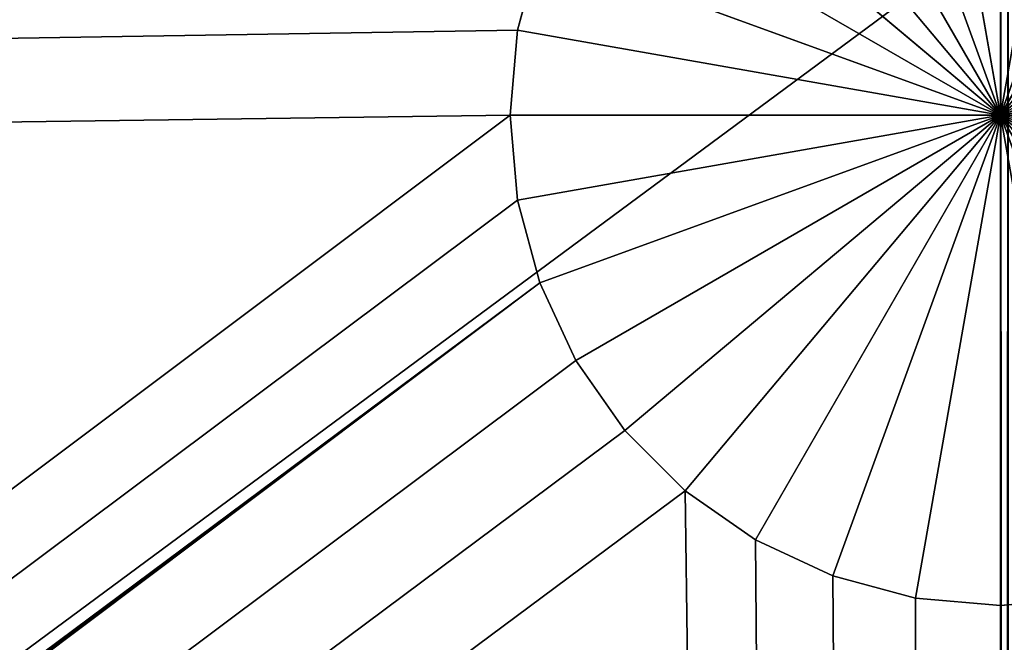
# Model space of a CAD drawing. Extents: x 0 to 40, y 0 to 30.
# Tile 153 of 192: x 37.5 to 38.504, y 27.962 to 28.597. Entities that reach past the tile are written whole.
import ezdxf

# ---------------------------------------------------------------- set-up
doc = ezdxf.new("R2010")
doc.units = 0
doc.header["$LTSCALE"] = 2.54
doc.layers.get('0').update_dxf_attribs({"color": 13, "linetype": 'CONTINUOUS'})

# ---------------------------------------------------------------- blocks, each defined once
blk = doc.blocks.new('TACA_DEKORACYJNA_RESOLA_ST')
at = {"color": 0}
for p, q in [((38.5, 30, 41.3), (38.5076, 0, 41.3868)), ((38.5, 0, 41.3), (38.5, 30, 41.3)), ((38.5, 0, 41.3), (38.5, 30, 41.3)), ((38.5, 30, 41.3), (38.5076, 0, 41.3868)), ((0, 0.2, 38.4), (40, 29.8, 38.4)), ((0, 0.2, 38.4), (40, 29.8, 38.4)), ((38.5, 29, 38.1), (38.5, 28.5, 38.1)), ((38.5, 29, 38.1), (38.5, 28.5, 38.1)), ((38.4132, 28.9924, 38.1), (38.5, 28.5, 38.1)), ((38.4132, 28.9924, 38.1), (38.5, 28.5, 38.1)), ((38.5, 28.5, 38.1), (38.5868, 28.9924, 38.1)), ((38.5, 28.5, 38.1), (38.5868, 28.9924, 38.1)), ((38.5, 28.5, 38.1), (38.329, 28.9698, 38.1)), ((38.5, 28.5, 38.1), (38.329, 28.9698, 38.1)), ((38.671, 28.9698, 38.1), (38.5, 28.5, 38.1)), ((38.671, 28.9698, 38.1), (38.5, 28.5, 38.1)), ((38.25, 28.933, 38.1), (38.5, 28.5, 38.1)), ((38.25, 28.933, 38.1), (38.5, 28.5, 38.1)), ((38.75, 28.933, 38.1), (38.5, 28.5, 38.1)), ((38.75, 28.933, 38.1), (38.5, 28.5, 38.1)), ((38.1786, 28.883, 38.1), (38.5, 28.5, 38.1)), ((38.1786, 28.883, 38.1), (38.5, 28.5, 38.1)), ((38.5, 28.5, 38.1), (38.8214, 28.883, 38.1)), ((38.5, 28.5, 38.1), (38.8214, 28.883, 38.1)), ((38.5, 28.5, 38.1), (38.117, 28.8214, 38.1)), ((38.5, 28.5, 38.1), (38.117, 28.8214, 38.1)), ((38.883, 28.8214, 38.1), (38.5, 28.5, 38.1)), ((38.883, 28.8214, 38.1), (38.5, 28.5, 38.1)), ((38.067, 28.75, 38.1), (38.5, 28.5, 38.1)), ((38.067, 28.75, 38.1), (38.5, 28.5, 38.1)), ((38.933, 28.75, 38.1), (38.5, 28.5, 38.1)), ((38.933, 28.75, 38.1), (38.5, 28.5, 38.1)), ((38.0302, 28.671, 38.3), (38.0076, 28.5868, 38.3)), ((38.0302, 28.671, 38.1), (38.0076, 28.5868, 38.1)), ((38.0076, 28.5868, 38.1), (38.0302, 28.671, 38.3)), ((38.0076, 28.5868, 38.1), (38.0302, 28.671, 38.3)), ((38.0302, 28.671, 38.3), (38.0076, 28.5868, 38.3)), ((38.0302, 28.671, 38.1), (38.0076, 28.5868, 38.1)), ((38.0302, 28.671, 38.1), (38.5, 28.5, 38.1)), ((38.0302, 28.671, 38.1), (38.5, 28.5, 38.1)), ((38.5, 28.5, 38.1), (38.9698, 28.671, 38.1)), ((38.5, 28.5, 38.1), (38.9698, 28.671, 38.1)), ((38.0076, 28.5868, 38.3), (1.5, 28, 38.3)), ((38.0076, 28.5868, 38.3), (1.5, 28, 38.3)), ((38.0076, 28.5868, 38.3), (38, 28.5, 38.3)), ((38.0076, 28.5868, 38.1), (38, 28.5, 38.1)), ((38, 28.5, 38.1), (38.0076, 28.5868, 38.3)), ((38, 28.5, 38.1), (38.0076, 28.5868, 38.3)), ((38.0076, 28.5868, 38.3), (38, 28.5, 38.3)), ((38.0076, 28.5868, 38.1), (38, 28.5, 38.1)), ((38.0076, 28.5868, 38.1), (38.0076, 28.5868, 38.3)), ((38.0076, 28.5868, 38.1), (38.0076, 28.5868, 38.3)), ((38.0076, 28.5868, 38.1), (38.5, 28.5, 38.1)), ((38.0076, 28.5868, 38.1), (38.5, 28.5, 38.1)), ((38.9924, 28.5868, 38.1), (38.5, 28.5, 38.1)), ((38.9924, 28.5868, 38.1), (38.5, 28.5, 38.1)), ((38, 28.5, 38.3), (1.5, 28, 38.3)), ((38, 28.5, 38.3), (1.5, 28, 38.3)), ((38, 28.5, 38.3), (2, 1.5, 38.3)), ((38, 28.5, 38.3), (2, 1.5, 38.3)), ((38, 28.5, 38.3), (38.0076, 28.4132, 38.3)), ((38, 28.5, 38.1), (38, 28.5, 38.3)), ((38, 28.5, 38.1), (38, 28.5, 38.3)), ((38, 28.5, 38.1), (38.0076, 28.4132, 38.1)), ((38.0076, 28.4132, 38.1), (38, 28.5, 38.3)), ((38.0076, 28.4132, 38.1), (38, 28.5, 38.3)), ((38, 28.5, 38.3), (38.0076, 28.4132, 38.3)), ((38, 28.5, 38.1), (38.0076, 28.4132, 38.1)), ((38, 28.5, 38.1), (38.5, 28.5, 38.1)), ((38, 28.5, 38.1), (38.5, 28.5, 38.1)), ((38.0076, 28.4132, 38.1), (38.5, 28.5, 38.1)), ((38.0076, 28.4132, 38.1), (38.5, 28.5, 38.1)), ((38.5, 28.5, 38.1), (38.0302, 28.329, 38.1)), ((38.5, 28.5, 38.1), (38.0302, 28.329, 38.1)), ((38.067, 28.25, 38.1), (38.5, 28.5, 38.1)), ((38.067, 28.25, 38.1), (38.5, 28.5, 38.1)), ((38.117, 28.1786, 38.1), (38.5, 28.5, 38.1)), ((38.117, 28.1786, 38.1), (38.5, 28.5, 38.1)), ((38.5, 28.5, 38.1), (38.1786, 28.117, 38.1)), ((38.5, 28.5, 38.1), (38.1786, 28.117, 38.1)), ((38.25, 28.067, 38.1), (38.5, 28.5, 38.1)), ((38.25, 28.067, 38.1), (38.5, 28.5, 38.1)), ((38.329, 28.0302, 38.1), (38.5, 28.5, 38.1)), ((38.329, 28.0302, 38.1), (38.5, 28.5, 38.1)), ((38.5, 28.5, 38.1), (38.4132, 28.0076, 38.1)), ((38.5, 28.5, 38.1), (38.4132, 28.0076, 38.1)), ((38.5868, 28.0076, 38.1), (38.5, 28.5, 38.1)), ((38.5, 28.5, 38.1), (38.671, 28.0302, 38.1)), ((38.5868, 28.0076, 38.1), (38.5, 28.5, 38.1)), ((38.5, 28, 38.1), (38.5, 28.5, 38.1)), ((38.5, 28, 38.1), (38.5, 28.5, 38.1)), ((38.8214, 28.117, 38.1), (38.5, 28.5, 38.1)), ((38.5, 28.5, 38.1), (38.883, 28.1786, 38.1)), ((38.8214, 28.117, 38.1), (38.5, 28.5, 38.1)), ((38.75, 28.067, 38.1), (38.5, 28.5, 38.1)), ((38.75, 28.067, 38.1), (38.5, 28.5, 38.1)), ((38.5, 28.5, 38.1), (38.671, 28.0302, 38.1)), ((38.9698, 28.329, 38.1), (38.5, 28.5, 38.1)), ((38.5, 28.5, 38.1), (38.9924, 28.4132, 38.1)), ((38.9698, 28.329, 38.1), (38.5, 28.5, 38.1)), ((38.933, 28.25, 38.1), (38.5, 28.5, 38.1)), ((38.933, 28.25, 38.1), (38.5, 28.5, 38.1)), ((38.5, 28.5, 38.1), (38.883, 28.1786, 38.1)), ((39, 28.5, 38.1), (38.5, 28.5, 38.1)), ((39, 28.5, 38.1), (38.5, 28.5, 38.1)), ((38.5, 28.5, 38.1), (38.9924, 28.4132, 38.1)), ((38.0076, 28.4132, 38.3), (2, 1.5, 38.3)), ((38.0076, 28.4132, 38.3), (2, 1.5, 38.3)), ((38.0076, 28.4132, 38.3), (38.0302, 28.329, 38.3)), ((38.0076, 28.4132, 38.1), (38.0076, 28.4132, 38.3)), ((38.0076, 28.4132, 38.1), (38.0076, 28.4132, 38.3)), ((38.0076, 28.4132, 38.1), (38.0302, 28.329, 38.1)), ((38.0302, 28.329, 38.1), (38.0076, 28.4132, 38.3)), ((38.0302, 28.329, 38.1), (38.0076, 28.4132, 38.3)), ((38.0076, 28.4132, 38.3), (38.0302, 28.329, 38.3)), ((38.0076, 28.4132, 38.1), (38.0302, 28.329, 38.1)), ((1.883, 1.1786, 38.3), (38.0302, 28.329, 38.3)), ((1.883, 1.1786, 38.3), (38.0302, 28.329, 38.3)), ((1.933, 1.25, 38.3), (38.0302, 28.329, 38.3)), ((1.933, 1.25, 38.3), (38.0302, 28.329, 38.3)), ((38.0302, 28.329, 38.3), (1.9698, 1.329, 38.3)), ((38.0302, 28.329, 38.3), (1.9698, 1.329, 38.3)), ((38.0302, 28.329, 38.3), (1.9924, 1.4132, 38.3)), ((38.0302, 28.329, 38.3), (1.9924, 1.4132, 38.3)), ((2, 1.5, 38.3), (38.0302, 28.329, 38.3)), ((2, 1.5, 38.3), (38.0302, 28.329, 38.3)), ((38.0302, 28.329, 38.3), (38.067, 28.25, 38.3)), ((38.0302, 28.329, 38.1), (38.0302, 28.329, 38.3)), ((38.0302, 28.329, 38.1), (38.0302, 28.329, 38.3)), ((38.0302, 28.329, 38.1), (38.067, 28.25, 38.1)), ((38.067, 28.25, 38.1), (38.0302, 28.329, 38.3)), ((38.067, 28.25, 38.1), (38.0302, 28.329, 38.3)), ((38.0302, 28.329, 38.3), (38.067, 28.25, 38.3)), ((38.0302, 28.329, 38.1), (38.067, 28.25, 38.1)), ((1.883, 1.1786, 38.3), (38.067, 28.25, 38.3)), ((1.883, 1.1786, 38.3), (38.067, 28.25, 38.3)), ((38.067, 28.25, 38.3), (38.117, 28.1786, 38.3)), ((38.067, 28.25, 38.1), (38.067, 28.25, 38.3)), ((38.067, 28.25, 38.1), (38.067, 28.25, 38.3)), ((38.067, 28.25, 38.1), (38.117, 28.1786, 38.1)), ((38.117, 28.1786, 38.1), (38.067, 28.25, 38.3)), ((38.117, 28.1786, 38.1), (38.067, 28.25, 38.3)), ((38.067, 28.25, 38.3), (38.117, 28.1786, 38.3)), ((38.067, 28.25, 38.1), (38.117, 28.1786, 38.1)), ((38.117, 28.1786, 38.3), (1.883, 1.1786, 38.3)), ((38.117, 28.1786, 38.3), (1.883, 1.1786, 38.3)), ((38.117, 28.1786, 38.3), (38.1786, 28.117, 38.3)), ((38.117, 28.1786, 38.1), (38.117, 28.1786, 38.3)), ((38.117, 28.1786, 38.1), (38.117, 28.1786, 38.3)), ((38.117, 28.1786, 38.1), (38.1786, 28.117, 38.1)), ((38.1786, 28.117, 38.1), (38.117, 28.1786, 38.3)), ((38.1786, 28.117, 38.1), (38.117, 28.1786, 38.3)), ((38.117, 28.1786, 38.3), (38.1786, 28.117, 38.3)), ((38.117, 28.1786, 38.1), (38.1786, 28.117, 38.1)), ((38.1786, 28.117, 38.3), (1.883, 1.1786, 38.3)), ((38.1786, 28.117, 38.3), (1.883, 1.1786, 38.3)), ((38.1786, 28.117, 38.3), (38.5, 2, 38.3)), ((38.1786, 28.117, 38.3), (38.5, 2, 38.3)), ((38.1786, 28.117, 38.3), (38.25, 28.067, 38.3)), ((38.1786, 28.117, 38.1), (38.1786, 28.117, 38.3)), ((38.1786, 28.117, 38.1), (38.1786, 28.117, 38.3)), ((38.1786, 28.117, 38.1), (38.25, 28.067, 38.1)), ((38.25, 28.067, 38.1), (38.1786, 28.117, 38.3)), ((38.25, 28.067, 38.1), (38.1786, 28.117, 38.3)), ((38.1786, 28.117, 38.3), (38.25, 28.067, 38.3)), ((38.1786, 28.117, 38.1), (38.25, 28.067, 38.1)), ((38.25, 28.067, 38.3), (38.5, 2, 38.3)), ((38.25, 28.067, 38.3), (38.5, 2, 38.3)), ((38.25, 28.067, 38.3), (38.329, 28.0302, 38.3)), ((38.25, 28.067, 38.1), (38.25, 28.067, 38.3)), ((38.25, 28.067, 38.1), (38.25, 28.067, 38.3)), ((38.25, 28.067, 38.1), (38.329, 28.0302, 38.1)), ((38.329, 28.0302, 38.1), (38.25, 28.067, 38.3)), ((38.329, 28.0302, 38.1), (38.25, 28.067, 38.3)), ((38.25, 28.067, 38.3), (38.329, 28.0302, 38.3)), ((38.25, 28.067, 38.1), (38.329, 28.0302, 38.1)), ((38.329, 28.0302, 38.3), (38.5, 2, 38.3)), ((38.329, 28.0302, 38.3), (38.4132, 28.0076, 38.3)), ((38.329, 28.0302, 38.3), (38.5, 2, 38.3)), ((38.329, 28.0302, 38.1), (38.329, 28.0302, 38.3)), ((38.329, 28.0302, 38.1), (38.329, 28.0302, 38.3)), ((38.329, 28.0302, 38.1), (38.4132, 28.0076, 38.1)), ((38.4132, 28.0076, 38.1), (38.329, 28.0302, 38.3)), ((38.4132, 28.0076, 38.1), (38.329, 28.0302, 38.3)), ((38.329, 28.0302, 38.3), (38.4132, 28.0076, 38.3)), ((38.329, 28.0302, 38.1), (38.4132, 28.0076, 38.1)), ((38.4132, 28.0076, 38.3), (38.5, 2, 38.3)), ((38.4132, 28.0076, 38.3), (38.5, 2, 38.3)), ((38.4132, 28.0076, 38.3), (38.5, 28, 38.3)), ((38.4132, 28.0076, 38.1), (38.4132, 28.0076, 38.3)), ((38.4132, 28.0076, 38.1), (38.4132, 28.0076, 38.3)), ((38.4132, 28.0076, 38.1), (38.5, 28, 38.1)), ((38.5, 28, 38.1), (38.4132, 28.0076, 38.3)), ((38.5, 28, 38.1), (38.4132, 28.0076, 38.3)), ((38.4132, 28.0076, 38.3), (38.5, 28, 38.3)), ((38.4132, 28.0076, 38.1), (38.5, 28, 38.1)), ((38.5, 28, 38.3), (38.5868, 28.0076, 38.3)), ((38.5, 28, 38.1), (38.5868, 28.0076, 38.1)), ((38.5868, 28.0076, 38.1), (38.5, 28, 38.3)), ((38.5868, 28.0076, 38.1), (38.5, 28, 38.3)), ((38.5, 28, 38.3), (38.5868, 28.0076, 38.3)), ((38.5, 28, 38.1), (38.5868, 28.0076, 38.1)), ((38.5, 28, 38.3), (38.5, 2, 38.3)), ((38.5, 28, 38.3), (38.5, 2, 38.3)), ((38.5, 28, 38.3), (38.5868, 1.9924, 38.3)), ((38.5, 28, 38.3), (38.5868, 1.9924, 38.3)), ((38.5, 28, 38.3), (38.671, 1.9698, 38.3)), ((38.5, 28, 38.3), (38.671, 1.9698, 38.3)), ((38.5, 28, 38.1), (38.5, 28, 38.3)), ((38.5, 28, 38.1), (38.5, 28, 38.3))]:
    blk.add_line(p, q, dxfattribs=at)
mesh = blk.add_polyface(dxfattribs=at)
corners = [(38.5, 30, 41.3), (38.5076, 0, 41.3868), (38.5076, 30, 41.3868)]
mesh.append_faces([[corners[k] for k in face] for face in [(0, 1, 2)]], dxfattribs={"color": 0})
mesh = blk.add_polyface(dxfattribs=at)
corners = [(38.5076, 30, 41.2132), (38.5076, 0, 41.2132), (38.5, 0, 41.3)]
mesh.append_faces([[corners[k] for k in face] for face in [(0, 1, 2)]], dxfattribs={"color": 0})
mesh = blk.add_polyface(dxfattribs=at)
corners = [(38.5076, 30, 41.2132), (38.5, 0, 41.3), (38.5, 30, 41.3)]
mesh.append_faces([[corners[k] for k in face] for face in [(0, 1, 2)]], dxfattribs={"color": 0})
mesh = blk.add_polyface(dxfattribs=at)
corners = [(38.5, 30, 41.3), (38.5, 0, 41.3), (38.5076, 0, 41.3868)]
mesh.append_faces([[corners[k] for k in face] for face in [(0, 1, 2)]], dxfattribs={"color": 0})
mesh = blk.add_polyface(dxfattribs=at)
corners = [(40, 29.8, 38.4), (0, 29.8, 38.4), (0, 0.2, 38.4)]
mesh.append_faces([[corners[k] for k in face] for face in [(0, 1, 2)]], dxfattribs={"color": 0})
mesh = blk.add_polyface(dxfattribs=at)
corners = [(40, 29.8, 38.4), (0, 0.2, 38.4), (40, 0.2, 38.4)]
mesh.append_faces([[corners[k] for k in face] for face in [(0, 1, 2)]], dxfattribs={"color": 0})
mesh = blk.add_polyface(dxfattribs=at)
corners = [(40, 29.8, 38.3), (1.9924, 28.5868, 38.3), (1.9698, 28.671, 38.3)]
mesh.append_faces([[corners[k] for k in face] for face in [(0, 1, 2)]], dxfattribs={"color": 0})
mesh = blk.add_polyface(dxfattribs=at)
corners = [(40, 29.8, 38.3), (38.5, 29, 38.3), (1.9924, 28.5868, 38.3)]
mesh.append_faces([[corners[k] for k in face] for face in [(0, 1, 2)]], dxfattribs={"color": 0})
mesh = blk.add_polyface(dxfattribs=at)
corners = [(38.5, 29, 38.3), (1.5868, 28.0076, 38.3), (1.671, 28.0302, 38.3)]
mesh.append_faces([[corners[k] for k in face] for face in [(0, 1, 2)]], dxfattribs={"color": 0})
mesh = blk.add_polyface(dxfattribs=at)
corners = [(38.5, 29, 38.3), (38.4132, 28.9924, 38.3), (1.5868, 28.0076, 38.3)]
mesh.append_faces([[corners[k] for k in face] for face in [(0, 1, 2)]], dxfattribs={"color": 0})
mesh = blk.add_polyface(dxfattribs=at)
corners = [(38.5, 29, 38.3), (1.671, 28.0302, 38.3), (1.75, 28.067, 38.3)]
mesh.append_faces([[corners[k] for k in face] for face in [(0, 1, 2)]], dxfattribs={"color": 0})
mesh = blk.add_polyface(dxfattribs=at)
corners = [(38.5, 29, 38.3), (1.75, 28.067, 38.3), (1.8214, 28.117, 38.3)]
mesh.append_faces([[corners[k] for k in face] for face in [(0, 1, 2)]], dxfattribs={"color": 0})
mesh = blk.add_polyface(dxfattribs=at)
corners = [(38.5, 29, 38.3), (1.8214, 28.117, 38.3), (1.883, 28.1786, 38.3)]
mesh.append_faces([[corners[k] for k in face] for face in [(0, 1, 2)]], dxfattribs={"color": 0})
mesh = blk.add_polyface(dxfattribs=at)
corners = [(38.5, 29, 38.3), (1.883, 28.1786, 38.3), (1.933, 28.25, 38.3)]
mesh.append_faces([[corners[k] for k in face] for face in [(0, 1, 2)]], dxfattribs={"color": 0})
mesh = blk.add_polyface(dxfattribs=at)
corners = [(38.5, 29, 38.3), (1.933, 28.25, 38.3), (1.9698, 28.329, 38.3)]
mesh.append_faces([[corners[k] for k in face] for face in [(0, 1, 2)]], dxfattribs={"color": 0})
mesh = blk.add_polyface(dxfattribs=at)
corners = [(38.5, 29, 38.3), (1.9698, 28.329, 38.3), (1.9924, 28.4132, 38.3)]
mesh.append_faces([[corners[k] for k in face] for face in [(0, 1, 2)]], dxfattribs={"color": 0})
mesh = blk.add_polyface(dxfattribs=at)
corners = [(38.5, 29, 38.3), (1.9924, 28.4132, 38.3), (2, 28.5, 38.3)]
mesh.append_faces([[corners[k] for k in face] for face in [(0, 1, 2)]], dxfattribs={"color": 0})
mesh = blk.add_polyface(dxfattribs=at)
corners = [(38.5, 29, 38.3), (2, 28.5, 38.3), (1.9924, 28.5868, 38.3)]
mesh.append_faces([[corners[k] for k in face] for face in [(0, 1, 2)]], dxfattribs={"color": 0})
mesh = blk.add_polyface(dxfattribs=at)
corners = [(38.5, 28.5, 38.1), (38.4132, 28.9924, 38.1), (38.5, 29, 38.1)]
mesh.append_faces([[corners[k] for k in face] for face in [(0, 1, 2)]], dxfattribs={"color": 0})
mesh = blk.add_polyface(dxfattribs=at)
corners = [(38.5868, 28.9924, 38.1), (38.5, 28.5, 38.1), (38.5, 29, 38.1)]
mesh.append_faces([[corners[k] for k in face] for face in [(0, 1, 2)]], dxfattribs={"color": 0})
mesh = blk.add_polyface(dxfattribs=at)
corners = [(38.4132, 28.9924, 38.3), (1.5, 28, 38.3), (1.5868, 28.0076, 38.3)]
mesh.append_faces([[corners[k] for k in face] for face in [(0, 1, 2)]], dxfattribs={"color": 0})
mesh = blk.add_polyface(dxfattribs=at)
corners = [(38.4132, 28.9924, 38.3), (38.329, 28.9698, 38.3), (1.5, 28, 38.3)]
mesh.append_faces([[corners[k] for k in face] for face in [(0, 1, 2)]], dxfattribs={"color": 0})
mesh = blk.add_polyface(dxfattribs=at)
corners = [(38.5, 28.5, 38.1), (38.329, 28.9698, 38.1), (38.4132, 28.9924, 38.1)]
mesh.append_faces([[corners[k] for k in face] for face in [(0, 1, 2)]], dxfattribs={"color": 0})
mesh = blk.add_polyface(dxfattribs=at)
corners = [(38.671, 28.9698, 38.1), (38.5, 28.5, 38.1), (38.5868, 28.9924, 38.1)]
mesh.append_faces([[corners[k] for k in face] for face in [(0, 1, 2)]], dxfattribs={"color": 0})
mesh = blk.add_polyface(dxfattribs=at)
corners = [(38.329, 28.9698, 38.3), (38.25, 28.933, 38.3), (1.5, 28, 38.3)]
mesh.append_faces([[corners[k] for k in face] for face in [(0, 1, 2)]], dxfattribs={"color": 0})
mesh = blk.add_polyface(dxfattribs=at)
corners = [(38.5, 28.5, 38.1), (38.25, 28.933, 38.1), (38.329, 28.9698, 38.1)]
mesh.append_faces([[corners[k] for k in face] for face in [(0, 1, 2)]], dxfattribs={"color": 0})
mesh = blk.add_polyface(dxfattribs=at)
corners = [(38.75, 28.933, 38.1), (38.5, 28.5, 38.1), (38.671, 28.9698, 38.1)]
mesh.append_faces([[corners[k] for k in face] for face in [(0, 1, 2)]], dxfattribs={"color": 0})
mesh = blk.add_polyface(dxfattribs=at)
corners = [(38.25, 28.933, 38.3), (38.1786, 28.883, 38.3), (1.5, 28, 38.3)]
mesh.append_faces([[corners[k] for k in face] for face in [(0, 1, 2)]], dxfattribs={"color": 0})
mesh = blk.add_polyface(dxfattribs=at)
corners = [(38.5, 28.5, 38.1), (38.1786, 28.883, 38.1), (38.25, 28.933, 38.1)]
mesh.append_faces([[corners[k] for k in face] for face in [(0, 1, 2)]], dxfattribs={"color": 0})
mesh = blk.add_polyface(dxfattribs=at)
corners = [(38.8214, 28.883, 38.1), (38.5, 28.5, 38.1), (38.75, 28.933, 38.1)]
mesh.append_faces([[corners[k] for k in face] for face in [(0, 1, 2)]], dxfattribs={"color": 0})
mesh = blk.add_polyface(dxfattribs=at)
corners = [(38.1786, 28.883, 38.3), (38.117, 28.8214, 38.3), (1.5, 28, 38.3)]
mesh.append_faces([[corners[k] for k in face] for face in [(0, 1, 2)]], dxfattribs={"color": 0})
mesh = blk.add_polyface(dxfattribs=at)
corners = [(38.5, 28.5, 38.1), (38.117, 28.8214, 38.1), (38.1786, 28.883, 38.1)]
mesh.append_faces([[corners[k] for k in face] for face in [(0, 1, 2)]], dxfattribs={"color": 0})
mesh = blk.add_polyface(dxfattribs=at)
corners = [(38.883, 28.8214, 38.1), (38.5, 28.5, 38.1), (38.8214, 28.883, 38.1)]
mesh.append_faces([[corners[k] for k in face] for face in [(0, 1, 2)]], dxfattribs={"color": 0})
mesh = blk.add_polyface(dxfattribs=at)
corners = [(38.117, 28.8214, 38.3), (38.067, 28.75, 38.3), (1.5, 28, 38.3)]
mesh.append_faces([[corners[k] for k in face] for face in [(0, 1, 2)]], dxfattribs={"color": 0})
mesh = blk.add_polyface(dxfattribs=at)
corners = [(38.5, 28.5, 38.1), (38.067, 28.75, 38.1), (38.117, 28.8214, 38.1)]
mesh.append_faces([[corners[k] for k in face] for face in [(0, 1, 2)]], dxfattribs={"color": 0})
mesh = blk.add_polyface(dxfattribs=at)
corners = [(38.933, 28.75, 38.1), (38.5, 28.5, 38.1), (38.883, 28.8214, 38.1)]
mesh.append_faces([[corners[k] for k in face] for face in [(0, 1, 2)]], dxfattribs={"color": 0})
mesh = blk.add_polyface(dxfattribs=at)
corners = [(38.067, 28.75, 38.3), (38.0302, 28.671, 38.3), (1.5, 28, 38.3)]
mesh.append_faces([[corners[k] for k in face] for face in [(0, 1, 2)]], dxfattribs={"color": 0})
mesh = blk.add_polyface(dxfattribs=at)
corners = [(38.5, 28.5, 38.1), (38.0302, 28.671, 38.1), (38.067, 28.75, 38.1)]
mesh.append_faces([[corners[k] for k in face] for face in [(0, 1, 2)]], dxfattribs={"color": 0})
mesh = blk.add_polyface(dxfattribs=at)
corners = [(38.9698, 28.671, 38.1), (38.5, 28.5, 38.1), (38.933, 28.75, 38.1)]
mesh.append_faces([[corners[k] for k in face] for face in [(0, 1, 2)]], dxfattribs={"color": 0})
mesh = blk.add_polyface(dxfattribs=at)
corners = [(38.0302, 28.671, 38.3), (38.0076, 28.5868, 38.3), (1.5, 28, 38.3)]
mesh.append_faces([[corners[k] for k in face] for face in [(0, 1, 2)]], dxfattribs={"color": 0})
mesh = blk.add_polyface(dxfattribs=at)
corners = [(38.0302, 28.671, 38.1), (38.0076, 28.5868, 38.1), (38.0302, 28.671, 38.3)]
mesh.append_faces([[corners[k] for k in face] for face in [(0, 1, 2)]], dxfattribs={"color": 0})
mesh = blk.add_polyface(dxfattribs=at)
corners = [(38.0302, 28.671, 38.3), (38.0076, 28.5868, 38.1), (38.0076, 28.5868, 38.3)]
mesh.append_faces([[corners[k] for k in face] for face in [(0, 1, 2)]], dxfattribs={"color": 0})
mesh = blk.add_polyface(dxfattribs=at)
corners = [(38.5, 28.5, 38.1), (38.0076, 28.5868, 38.1), (38.0302, 28.671, 38.1)]
mesh.append_faces([[corners[k] for k in face] for face in [(0, 1, 2)]], dxfattribs={"color": 0})
mesh = blk.add_polyface(dxfattribs=at)
corners = [(38.9924, 28.5868, 38.1), (38.5, 28.5, 38.1), (38.9698, 28.671, 38.1)]
mesh.append_faces([[corners[k] for k in face] for face in [(0, 1, 2)]], dxfattribs={"color": 0})
mesh = blk.add_polyface(dxfattribs=at)
corners = [(38.0076, 28.5868, 38.3), (38, 28.5, 38.3), (1.5, 28, 38.3)]
mesh.append_faces([[corners[k] for k in face] for face in [(0, 1, 2)]], dxfattribs={"color": 0})
mesh = blk.add_polyface(dxfattribs=at)
corners = [(38.0076, 28.5868, 38.1), (38, 28.5, 38.1), (38.0076, 28.5868, 38.3)]
mesh.append_faces([[corners[k] for k in face] for face in [(0, 1, 2)]], dxfattribs={"color": 0})
mesh = blk.add_polyface(dxfattribs=at)
corners = [(38.0076, 28.5868, 38.3), (38, 28.5, 38.1), (38, 28.5, 38.3)]
mesh.append_faces([[corners[k] for k in face] for face in [(0, 1, 2)]], dxfattribs={"color": 0})
mesh = blk.add_polyface(dxfattribs=at)
corners = [(38.5, 28.5, 38.1), (38, 28.5, 38.1), (38.0076, 28.5868, 38.1)]
mesh.append_faces([[corners[k] for k in face] for face in [(0, 1, 2)]], dxfattribs={"color": 0})
mesh = blk.add_polyface(dxfattribs=at)
corners = [(39, 28.5, 38.1), (38.5, 28.5, 38.1), (38.9924, 28.5868, 38.1)]
mesh.append_faces([[corners[k] for k in face] for face in [(0, 1, 2)]], dxfattribs={"color": 0})
mesh = blk.add_polyface(dxfattribs=at)
corners = [(38, 28.5, 38.3), (2, 1.5, 38.3), (1.5, 28, 38.3)]
mesh.append_faces([[corners[k] for k in face] for face in [(0, 1, 2)]], dxfattribs={"color": 0})
mesh = blk.add_polyface(dxfattribs=at)
corners = [(38.0076, 28.4132, 38.3), (2, 1.5, 38.3), (38, 28.5, 38.3)]
mesh.append_faces([[corners[k] for k in face] for face in [(0, 1, 2)]], dxfattribs={"color": 0})
mesh = blk.add_polyface(dxfattribs=at)
corners = [(38, 28.5, 38.1), (38.0076, 28.4132, 38.1), (38, 28.5, 38.3)]
mesh.append_faces([[corners[k] for k in face] for face in [(0, 1, 2)]], dxfattribs={"color": 0})
mesh = blk.add_polyface(dxfattribs=at)
corners = [(38, 28.5, 38.3), (38.0076, 28.4132, 38.1), (38.0076, 28.4132, 38.3)]
mesh.append_faces([[corners[k] for k in face] for face in [(0, 1, 2)]], dxfattribs={"color": 0})
mesh = blk.add_polyface(dxfattribs=at)
corners = [(38.5, 28.5, 38.1), (38.0076, 28.4132, 38.1), (38, 28.5, 38.1)]
mesh.append_faces([[corners[k] for k in face] for face in [(0, 1, 2)]], dxfattribs={"color": 0})
mesh = blk.add_polyface(dxfattribs=at)
corners = [(38.5, 28.5, 38.1), (38.0302, 28.329, 38.1), (38.0076, 28.4132, 38.1)]
mesh.append_faces([[corners[k] for k in face] for face in [(0, 1, 2)]], dxfattribs={"color": 0})
mesh = blk.add_polyface(dxfattribs=at)
corners = [(38.5, 28.5, 38.1), (38.067, 28.25, 38.1), (38.0302, 28.329, 38.1)]
mesh.append_faces([[corners[k] for k in face] for face in [(0, 1, 2)]], dxfattribs={"color": 0})
mesh = blk.add_polyface(dxfattribs=at)
corners = [(38.5, 28.5, 38.1), (38.117, 28.1786, 38.1), (38.067, 28.25, 38.1)]
mesh.append_faces([[corners[k] for k in face] for face in [(0, 1, 2)]], dxfattribs={"color": 0})
mesh = blk.add_polyface(dxfattribs=at)
corners = [(38.5, 28.5, 38.1), (38.1786, 28.117, 38.1), (38.117, 28.1786, 38.1)]
mesh.append_faces([[corners[k] for k in face] for face in [(0, 1, 2)]], dxfattribs={"color": 0})
mesh = blk.add_polyface(dxfattribs=at)
corners = [(38.5, 28.5, 38.1), (38.25, 28.067, 38.1), (38.1786, 28.117, 38.1)]
mesh.append_faces([[corners[k] for k in face] for face in [(0, 1, 2)]], dxfattribs={"color": 0})
mesh = blk.add_polyface(dxfattribs=at)
corners = [(38.5, 28.5, 38.1), (38.329, 28.0302, 38.1), (38.25, 28.067, 38.1)]
mesh.append_faces([[corners[k] for k in face] for face in [(0, 1, 2)]], dxfattribs={"color": 0})
mesh = blk.add_polyface(dxfattribs=at)
corners = [(38.5, 28.5, 38.1), (38.4132, 28.0076, 38.1), (38.329, 28.0302, 38.1)]
mesh.append_faces([[corners[k] for k in face] for face in [(0, 1, 2)]], dxfattribs={"color": 0})
mesh = blk.add_polyface(dxfattribs=at)
corners = [(38.5, 28, 38.1), (38.4132, 28.0076, 38.1), (38.5, 28.5, 38.1)]
mesh.append_faces([[corners[k] for k in face] for face in [(0, 1, 2)]], dxfattribs={"color": 0})
mesh = blk.add_polyface(dxfattribs=at)
corners = [(38.671, 28.0302, 38.1), (38.5868, 28.0076, 38.1), (38.5, 28.5, 38.1)]
mesh.append_faces([[corners[k] for k in face] for face in [(0, 1, 2)]], dxfattribs={"color": 0})
mesh = blk.add_polyface(dxfattribs=at)
corners = [(38.5868, 28.0076, 38.1), (38.5, 28, 38.1), (38.5, 28.5, 38.1)]
mesh.append_faces([[corners[k] for k in face] for face in [(0, 1, 2)]], dxfattribs={"color": 0})
mesh = blk.add_polyface(dxfattribs=at)
corners = [(38.883, 28.1786, 38.1), (38.8214, 28.117, 38.1), (38.5, 28.5, 38.1)]
mesh.append_faces([[corners[k] for k in face] for face in [(0, 1, 2)]], dxfattribs={"color": 0})
mesh = blk.add_polyface(dxfattribs=at)
corners = [(38.8214, 28.117, 38.1), (38.75, 28.067, 38.1), (38.5, 28.5, 38.1)]
mesh.append_faces([[corners[k] for k in face] for face in [(0, 1, 2)]], dxfattribs={"color": 0})
mesh = blk.add_polyface(dxfattribs=at)
corners = [(38.75, 28.067, 38.1), (38.671, 28.0302, 38.1), (38.5, 28.5, 38.1)]
mesh.append_faces([[corners[k] for k in face] for face in [(0, 1, 2)]], dxfattribs={"color": 0})
mesh = blk.add_polyface(dxfattribs=at)
corners = [(38.9924, 28.4132, 38.1), (38.9698, 28.329, 38.1), (38.5, 28.5, 38.1)]
mesh.append_faces([[corners[k] for k in face] for face in [(0, 1, 2)]], dxfattribs={"color": 0})
mesh = blk.add_polyface(dxfattribs=at)
corners = [(38.9698, 28.329, 38.1), (38.933, 28.25, 38.1), (38.5, 28.5, 38.1)]
mesh.append_faces([[corners[k] for k in face] for face in [(0, 1, 2)]], dxfattribs={"color": 0})
mesh = blk.add_polyface(dxfattribs=at)
corners = [(38.933, 28.25, 38.1), (38.883, 28.1786, 38.1), (38.5, 28.5, 38.1)]
mesh.append_faces([[corners[k] for k in face] for face in [(0, 1, 2)]], dxfattribs={"color": 0})
mesh = blk.add_polyface(dxfattribs=at)
corners = [(39, 28.5, 38.1), (38.9924, 28.4132, 38.1), (38.5, 28.5, 38.1)]
mesh.append_faces([[corners[k] for k in face] for face in [(0, 1, 2)]], dxfattribs={"color": 0})
mesh = blk.add_polyface(dxfattribs=at)
corners = [(38.0302, 28.329, 38.3), (2, 1.5, 38.3), (38.0076, 28.4132, 38.3)]
mesh.append_faces([[corners[k] for k in face] for face in [(0, 1, 2)]], dxfattribs={"color": 0})
mesh = blk.add_polyface(dxfattribs=at)
corners = [(38.0076, 28.4132, 38.1), (38.0302, 28.329, 38.1), (38.0076, 28.4132, 38.3)]
mesh.append_faces([[corners[k] for k in face] for face in [(0, 1, 2)]], dxfattribs={"color": 0})
mesh = blk.add_polyface(dxfattribs=at)
corners = [(38.0076, 28.4132, 38.3), (38.0302, 28.329, 38.1), (38.0302, 28.329, 38.3)]
mesh.append_faces([[corners[k] for k in face] for face in [(0, 1, 2)]], dxfattribs={"color": 0})
mesh = blk.add_polyface(dxfattribs=at)
corners = [(38.067, 28.25, 38.3), (1.883, 1.1786, 38.3), (38.0302, 28.329, 38.3)]
mesh.append_faces([[corners[k] for k in face] for face in [(0, 1, 2)]], dxfattribs={"color": 0})
mesh = blk.add_polyface(dxfattribs=at)
corners = [(38.0302, 28.329, 38.3), (1.883, 1.1786, 38.3), (1.933, 1.25, 38.3)]
mesh.append_faces([[corners[k] for k in face] for face in [(0, 1, 2)]], dxfattribs={"color": 0})
mesh = blk.add_polyface(dxfattribs=at)
corners = [(38.0302, 28.329, 38.3), (1.933, 1.25, 38.3), (1.9698, 1.329, 38.3)]
mesh.append_faces([[corners[k] for k in face] for face in [(0, 1, 2)]], dxfattribs={"color": 0})
mesh = blk.add_polyface(dxfattribs=at)
corners = [(38.0302, 28.329, 38.3), (1.9698, 1.329, 38.3), (1.9924, 1.4132, 38.3)]
mesh.append_faces([[corners[k] for k in face] for face in [(0, 1, 2)]], dxfattribs={"color": 0})
mesh = blk.add_polyface(dxfattribs=at)
corners = [(38.0302, 28.329, 38.3), (1.9924, 1.4132, 38.3), (2, 1.5, 38.3)]
mesh.append_faces([[corners[k] for k in face] for face in [(0, 1, 2)]], dxfattribs={"color": 0})
mesh = blk.add_polyface(dxfattribs=at)
corners = [(38.0302, 28.329, 38.1), (38.067, 28.25, 38.1), (38.0302, 28.329, 38.3)]
mesh.append_faces([[corners[k] for k in face] for face in [(0, 1, 2)]], dxfattribs={"color": 0})
mesh = blk.add_polyface(dxfattribs=at)
corners = [(38.0302, 28.329, 38.3), (38.067, 28.25, 38.1), (38.067, 28.25, 38.3)]
mesh.append_faces([[corners[k] for k in face] for face in [(0, 1, 2)]], dxfattribs={"color": 0})
mesh = blk.add_polyface(dxfattribs=at)
corners = [(38.117, 28.1786, 38.3), (1.883, 1.1786, 38.3), (38.067, 28.25, 38.3)]
mesh.append_faces([[corners[k] for k in face] for face in [(0, 1, 2)]], dxfattribs={"color": 0})
mesh = blk.add_polyface(dxfattribs=at)
corners = [(38.067, 28.25, 38.1), (38.117, 28.1786, 38.1), (38.067, 28.25, 38.3)]
mesh.append_faces([[corners[k] for k in face] for face in [(0, 1, 2)]], dxfattribs={"color": 0})
mesh = blk.add_polyface(dxfattribs=at)
corners = [(38.067, 28.25, 38.3), (38.117, 28.1786, 38.1), (38.117, 28.1786, 38.3)]
mesh.append_faces([[corners[k] for k in face] for face in [(0, 1, 2)]], dxfattribs={"color": 0})
mesh = blk.add_polyface(dxfattribs=at)
corners = [(38.1786, 28.117, 38.3), (1.883, 1.1786, 38.3), (38.117, 28.1786, 38.3)]
mesh.append_faces([[corners[k] for k in face] for face in [(0, 1, 2)]], dxfattribs={"color": 0})
mesh = blk.add_polyface(dxfattribs=at)
corners = [(38.117, 28.1786, 38.3), (38.117, 28.1786, 38.1), (38.1786, 28.117, 38.1)]
mesh.append_faces([[corners[k] for k in face] for face in [(0, 1, 2)]], dxfattribs={"color": 0})
mesh = blk.add_polyface(dxfattribs=at)
corners = [(38.117, 28.1786, 38.3), (38.1786, 28.117, 38.1), (38.1786, 28.117, 38.3)]
mesh.append_faces([[corners[k] for k in face] for face in [(0, 1, 2)]], dxfattribs={"color": 0})
mesh = blk.add_polyface(dxfattribs=at)
corners = [(38.5, 2, 38.3), (1.883, 1.1786, 38.3), (38.1786, 28.117, 38.3)]
mesh.append_faces([[corners[k] for k in face] for face in [(0, 1, 2)]], dxfattribs={"color": 0})
mesh = blk.add_polyface(dxfattribs=at)
corners = [(38.5, 2, 38.3), (38.1786, 28.117, 38.3), (38.25, 28.067, 38.3)]
mesh.append_faces([[corners[k] for k in face] for face in [(0, 1, 2)]], dxfattribs={"color": 0})
mesh = blk.add_polyface(dxfattribs=at)
corners = [(38.1786, 28.117, 38.3), (38.1786, 28.117, 38.1), (38.25, 28.067, 38.1)]
mesh.append_faces([[corners[k] for k in face] for face in [(0, 1, 2)]], dxfattribs={"color": 0})
mesh = blk.add_polyface(dxfattribs=at)
corners = [(38.1786, 28.117, 38.3), (38.25, 28.067, 38.1), (38.25, 28.067, 38.3)]
mesh.append_faces([[corners[k] for k in face] for face in [(0, 1, 2)]], dxfattribs={"color": 0})
mesh = blk.add_polyface(dxfattribs=at)
corners = [(38.5, 2, 38.3), (38.25, 28.067, 38.3), (38.329, 28.0302, 38.3)]
mesh.append_faces([[corners[k] for k in face] for face in [(0, 1, 2)]], dxfattribs={"color": 0})
mesh = blk.add_polyface(dxfattribs=at)
corners = [(38.25, 28.067, 38.3), (38.25, 28.067, 38.1), (38.329, 28.0302, 38.1)]
mesh.append_faces([[corners[k] for k in face] for face in [(0, 1, 2)]], dxfattribs={"color": 0})
mesh = blk.add_polyface(dxfattribs=at)
corners = [(38.25, 28.067, 38.3), (38.329, 28.0302, 38.1), (38.329, 28.0302, 38.3)]
mesh.append_faces([[corners[k] for k in face] for face in [(0, 1, 2)]], dxfattribs={"color": 0})
mesh = blk.add_polyface(dxfattribs=at)
corners = [(38.5, 2, 38.3), (38.329, 28.0302, 38.3), (38.4132, 28.0076, 38.3)]
mesh.append_faces([[corners[k] for k in face] for face in [(0, 1, 2)]], dxfattribs={"color": 0})
mesh = blk.add_polyface(dxfattribs=at)
corners = [(38.329, 28.0302, 38.3), (38.329, 28.0302, 38.1), (38.4132, 28.0076, 38.1)]
mesh.append_faces([[corners[k] for k in face] for face in [(0, 1, 2)]], dxfattribs={"color": 0})
mesh = blk.add_polyface(dxfattribs=at)
corners = [(38.329, 28.0302, 38.3), (38.4132, 28.0076, 38.1), (38.4132, 28.0076, 38.3)]
mesh.append_faces([[corners[k] for k in face] for face in [(0, 1, 2)]], dxfattribs={"color": 0})
mesh = blk.add_polyface(dxfattribs=at)
corners = [(38.5, 2, 38.3), (38.4132, 28.0076, 38.3), (38.5, 28, 38.3)]
mesh.append_faces([[corners[k] for k in face] for face in [(0, 1, 2)]], dxfattribs={"color": 0})
mesh = blk.add_polyface(dxfattribs=at)
corners = [(38.4132, 28.0076, 38.3), (38.4132, 28.0076, 38.1), (38.5, 28, 38.1)]
mesh.append_faces([[corners[k] for k in face] for face in [(0, 1, 2)]], dxfattribs={"color": 0})
mesh = blk.add_polyface(dxfattribs=at)
corners = [(38.4132, 28.0076, 38.3), (38.5, 28, 38.1), (38.5, 28, 38.3)]
mesh.append_faces([[corners[k] for k in face] for face in [(0, 1, 2)]], dxfattribs={"color": 0})
mesh = blk.add_polyface(dxfattribs=at)
corners = [(38.671, 1.9698, 38.3), (38.5, 28, 38.3), (38.5868, 28.0076, 38.3)]
mesh.append_faces([[corners[k] for k in face] for face in [(0, 1, 2)]], dxfattribs={"color": 0})
mesh = blk.add_polyface(dxfattribs=at)
corners = [(38.5, 28, 38.3), (38.5, 28, 38.1), (38.5868, 28.0076, 38.1)]
mesh.append_faces([[corners[k] for k in face] for face in [(0, 1, 2)]], dxfattribs={"color": 0})
mesh = blk.add_polyface(dxfattribs=at)
corners = [(38.5, 28, 38.3), (38.5868, 28.0076, 38.1), (38.5868, 28.0076, 38.3)]
mesh.append_faces([[corners[k] for k in face] for face in [(0, 1, 2)]], dxfattribs={"color": 0})
mesh = blk.add_polyface(dxfattribs=at)
corners = [(38.5868, 1.9924, 38.3), (38.5, 2, 38.3), (38.5, 28, 38.3)]
mesh.append_faces([[corners[k] for k in face] for face in [(0, 1, 2)]], dxfattribs={"color": 0})
mesh = blk.add_polyface(dxfattribs=at)
corners = [(38.671, 1.9698, 38.3), (38.5868, 1.9924, 38.3), (38.5, 28, 38.3)]
mesh.append_faces([[corners[k] for k in face] for face in [(0, 1, 2)]], dxfattribs={"color": 0})

msp = doc.modelspace()

# ---------------------------------------------------------------- block references
at = {"color": 0}
msp.add_blockref('TACA_DEKORACYJNA_RESOLA_ST', (0, 0), dxfattribs=at)

doc.saveas('drawing.dxf')
